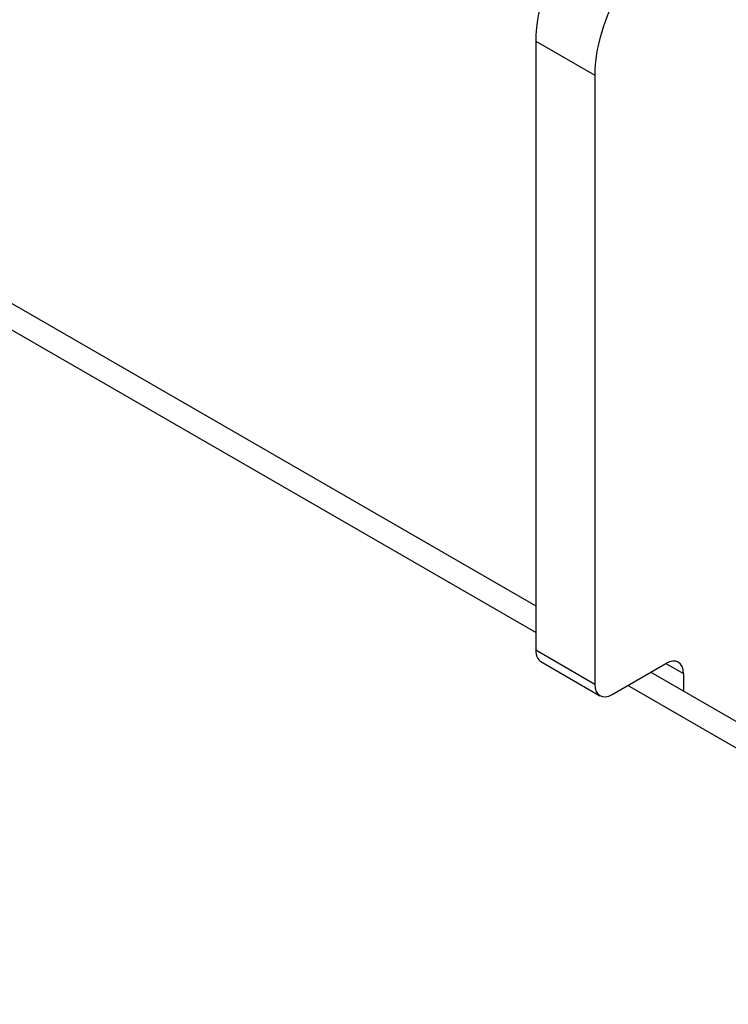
# Model space of a CAD drawing. Header units: inches. Extents: x 27 to 746, y 82 to 339.
# Tile 189 of 193: x 744.093 to 744.983, y 279.449 to 280.687. Entities that reach past the tile are written whole.
import ezdxf

# ---------------------------------------------------------------- set-up
doc = ezdxf.new("R2010")
doc.units = ezdxf.units.IN
doc.header["$MEASUREMENT"] = 0
doc.layers.add('Visible Edges(ANSI)', color=7, linetype='Continuous', lineweight=25)
doc.layers.add('Visible Tangent Edges(ANSI)', color=7, linetype='Continuous', lineweight=25)

msp = doc.modelspace()

# ---------------------------------------------------------------- linework, layer by layer
at = {"layer": 'Visible Edges(ANSI)'}
for p, q in [((694.9628, 308.6897), (744.7413, 279.95)), ((744.7413, 280.6599), (744.7413, 279.8941)), ((744.8156, 280.6171), (744.8156, 279.8512)), ((744.7478, 279.8799), (744.822, 279.837)), ((744.8375, 279.8385), (744.905, 279.8775)), ((744.886, 279.8665), (745.551, 279.4826)), ((744.927, 279.8649), (744.927, 279.8428))]:
    msp.add_line(p, q, dxfattribs=at)
for centre, major_axis, start_param, end_param in [((744.8517, 280.7236), (-0.078, -0.1351), 3.926991, 5.497787), ((744.9259, 280.6808), (0.078, 0.1351), 0.785398, 2.356194), ((744.7633, 279.9067), (-0.0155, -0.0268), 5.497787, 6.283185), ((744.905, 279.8522), (0.0155, 0.0268), 5.497787, 7.068583), ((744.8375, 279.8639), (-0.0155, -0.0268), 5.497787, 7.068583)]:
    msp.add_ellipse(centre, major_axis=major_axis, ratio=0.57735, start_param=start_param, end_param=end_param, dxfattribs=at)
at = {"layer": 'Visible Tangent Edges(ANSI)'}
for p, q in [((744.7413, 279.9165), (694.9133, 308.6848)), ((744.7413, 280.6599), (744.8156, 280.6171)), ((744.8156, 279.8512), (744.7413, 279.8941)), ((744.905, 279.8775), (744.927, 279.8649)), ((745.551, 279.4491), (744.857, 279.8498))]:
    msp.add_line(p, q, dxfattribs=at)

doc.saveas('drawing.dxf')
